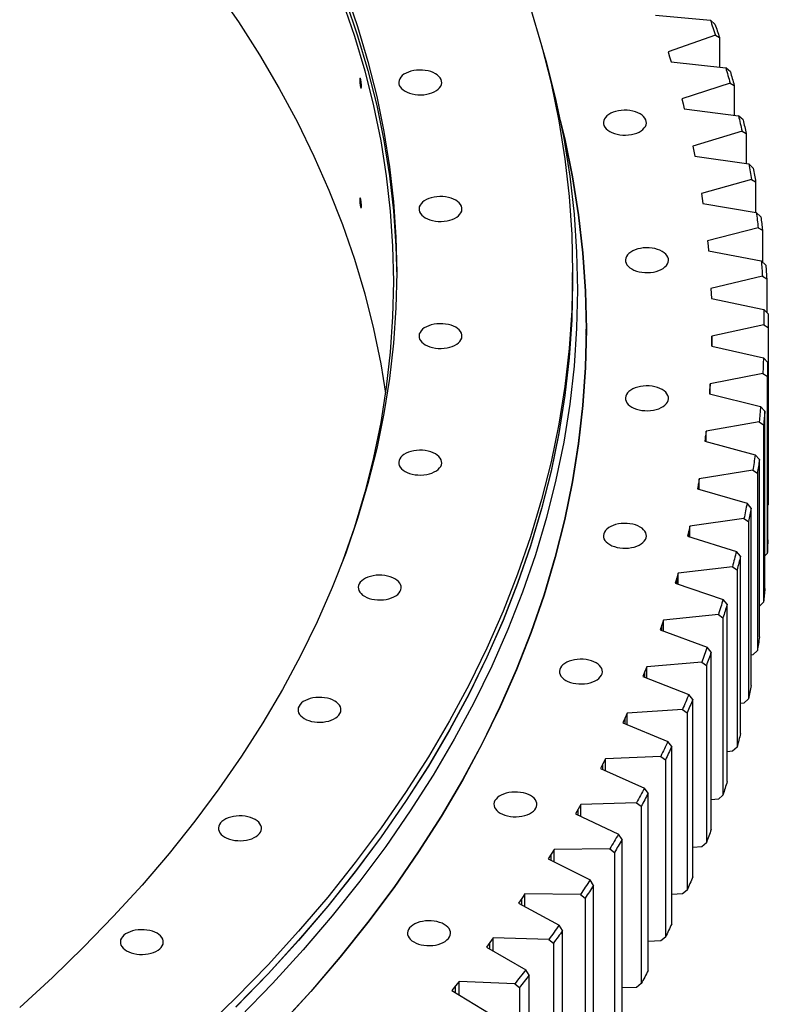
# Model space of a CAD drawing. Header units: millimetres. Extents: x -1195 to 24203, y 99347 to 119172.
# Tile 18 of 19: x 17004 to 17683, y 108629 to 109522. Entities that reach past the tile are written whole.
import ezdxf

# ---------------------------------------------------------------- set-up
doc = ezdxf.new("R2010")
doc.units = ezdxf.units.MM
doc.header["$LTSCALE"] = 100

msp = doc.modelspace()

# ---------------------------------------------------------------- linework, layer by layer
at = {"color": 7, "linetype": 'Continuous', "lineweight": 25}
for p, q in [((17580.48, 109526.71), (17630.27, 109522.14)), ((17634.48, 109518.49), (17630.27, 109522.14)), ((17634.97, 109508.36), (17591.9, 109493.24)), ((17634.97, 109508.36), (17638.61, 109506.37)), ((17638.61, 109506.37), (17638.61, 109479.44)), ((17591.9, 109493.24), (17593.33, 109488.76)), ((17593.33, 109488.76), (17594.7, 109484.29)), ((17594.7, 109484.29), (17644.21, 109478.83)), ((17648.41, 109475.1), (17644.21, 109478.83)), ((17648.17, 109464.97), (17604.31, 109450.62)), ((17648.17, 109464.97), (17651.89, 109462.91)), ((17651.89, 109462.91), (17651.89, 109435.79)), ((17604.31, 109450.62), (17605.5, 109446.13)), ((17605.5, 109446.13), (17606.63, 109441.63)), ((17606.63, 109441.63), (17655.82, 109435.28)), ((17659.99, 109431.48), (17655.82, 109435.28)), ((17659.03, 109421.36), (17614.42, 109407.81)), ((17659.03, 109421.36), (17662.81, 109419.24)), ((17662.81, 109419.24), (17662.81, 109391.89)), ((17614.42, 109407.81), (17615.37, 109403.3)), ((17615.37, 109403.3), (17616.25, 109398.78)), ((17616.25, 109398.78), (17665.08, 109391.55)), ((17669.22, 109387.67), (17665.08, 109391.55)), ((17667.54, 109377.58), (17622.22, 109364.84)), ((17667.54, 109377.58), (17671.37, 109375.39)), ((17671.37, 109375.39), (17671.37, 109347.78)), ((17622.22, 109364.84), (17622.92, 109360.31)), ((17622.92, 109360.31), (17623.56, 109355.78)), ((17623.56, 109355.78), (17671.98, 109347.68)), ((17676.08, 109343.72), (17671.98, 109347.68)), ((17673.68, 109333.66), (17627.69, 109321.74)), ((17673.68, 109333.66), (17677.57, 109331.41)), ((17677.57, 109331.41), (17677.57, 109302.64)), ((17627.69, 109321.74), (17628.16, 109317.2)), ((17628.16, 109317.2), (17628.55, 109312.66)), ((17628.55, 109312.66), (17676.51, 109303.7)), ((17680.57, 109299.67), (17676.51, 109303.7)), ((17505.26, 109284.9), (17505.26, 109293.06)), ((17677.45, 109289.66), (17630.85, 109278.57)), ((17677.45, 109289.66), (17681.4, 109287.33)), ((17681.4, 109287.33), (17681.4, 109256.87)), ((17630.85, 109278.57), (17631.07, 109274.03)), ((17631.07, 109274.03), (17631.22, 109269.48)), ((17631.22, 109269.48), (17678.67, 109259.66)), ((17682.68, 109255.56), (17678.67, 109259.66)), ((17517.51, 109236.31), (17517.51, 109241.62)), ((17678.86, 109245.61), (17631.68, 109235.37)), ((17678.86, 109245.61), (17682.85, 109243.21)), ((17682.85, 109243.21), (17682.85, 109082.35)), ((17517.51, 109236.31), (17516.79, 109202.98)), ((17631.65, 109230.82), (17631.55, 109226.27)), ((17631.68, 109235.37), (17631.65, 109230.82)), ((17631.68, 109226.24), (17631.68, 109235.37)), ((17631.55, 109226.27), (17678.45, 109215.6)), ((17682.42, 109211.43), (17678.45, 109215.6)), ((17682.42, 109050.58), (17682.42, 109211.43)), ((17677.88, 109201.56), (17630.17, 109192.17)), ((17677.88, 109201.56), (17681.92, 109199.09)), ((17681.92, 109199.09), (17681.92, 109038.23)), ((17629.9, 109187.62), (17629.56, 109183.08)), ((17630.17, 109192.17), (17629.9, 109187.62)), ((17630.17, 109182.93), (17630.17, 109192.17)), ((17629.56, 109183.08), (17675.86, 109171.57)), ((17679.78, 109167.33), (17675.86, 109171.57)), ((17679.78, 109006.47), (17679.78, 109167.33)), ((17674.54, 109157.55), (17626.35, 109149.01)), ((17674.54, 109157.55), (17678.62, 109155)), ((17678.62, 109155), (17678.62, 108994.14)), ((17625.83, 109144.48), (17625.25, 109139.94)), ((17626.35, 109149.01), (17625.83, 109144.48)), ((17626.35, 109139.64), (17626.35, 109149.01)), ((17625.25, 109139.94), (17670.9, 109127.61)), ((17674.77, 109123.3), (17670.9, 109127.61)), ((17674.77, 108962.44), (17674.77, 109123.3)), ((17668.82, 109113.61), (17620.2, 109105.95)), ((17668.82, 109113.61), (17672.94, 109111)), ((17620.2, 109105.95), (17619.44, 109101.42)), ((17620.2, 109096.44), (17620.2, 109105.95)), ((17672.94, 109111), (17672.94, 108950.14)), ((17619.44, 109101.42), (17618.61, 109096.9)), ((17618.61, 109096.9), (17663.58, 109083.76)), ((17667.39, 109079.38), (17663.58, 109083.76)), ((17667.39, 108918.52), (17667.39, 109079.38)), ((17682.85, 109082.35), (17682.42, 109081.91)), ((17660.75, 109069.8), (17611.73, 109063.02)), ((17660.75, 109069.8), (17664.9, 109067.11)), ((17611.73, 109063.02), (17610.72, 109058.51)), ((17611.73, 109053.35), (17611.73, 109063.02)), ((17664.9, 109067.11), (17664.9, 108906.25)), ((17610.72, 109058.51), (17609.65, 109054)), ((17609.65, 109054), (17653.89, 109040.06)), ((17657.64, 109035.61), (17653.89, 109040.06)), ((17657.64, 108874.75), (17657.64, 109035.61)), ((17681.92, 109038.23), (17679.78, 109036.08)), ((17650.31, 109026.16), (17600.95, 109020.26)), ((17650.31, 109026.16), (17654.49, 109023.4)), ((17599.71, 109015.77), (17598.39, 109011.28)), ((17600.95, 109020.26), (17599.71, 109015.77)), ((17600.95, 109010.42), (17600.95, 109020.26)), ((17654.49, 109023.4), (17654.49, 108862.54)), ((17598.39, 109011.28), (17641.86, 108996.55)), ((17645.54, 108992.04), (17641.86, 108996.55)), ((17645.54, 108831.18), (17645.54, 108992.04)), ((17678.62, 108994.14), (17674.77, 108990.38)), ((17637.53, 108982.73), (17587.88, 108977.71)), ((17637.53, 108982.73), (17641.74, 108979.89)), ((17641.74, 108979.89), (17641.74, 108819.03)), ((17586.39, 108973.25), (17584.84, 108968.79)), ((17587.88, 108977.71), (17586.39, 108973.25)), ((17587.88, 108967.68), (17587.88, 108977.71)), ((17584.84, 108968.79), (17627.49, 108953.28)), ((17631.1, 108948.7), (17627.49, 108953.28)), ((17631.1, 108787.85), (17631.1, 108948.7)), ((17668.82, 108946.22), (17667.39, 108946)), ((17672.94, 108950.14), (17668.82, 108946.22)), ((17572.52, 108935.42), (17570.79, 108930.99)), ((17622.42, 108939.54), (17572.52, 108935.42)), ((17572.52, 108925.19), (17572.52, 108935.42)), ((17622.42, 108939.54), (17626.64, 108936.63)), ((17626.64, 108936.63), (17626.64, 108775.77)), ((17570.79, 108930.99), (17569, 108926.56)), ((17569, 108926.56), (17610.79, 108910.29)), ((17614.33, 108905.65), (17610.79, 108910.29)), ((17614.33, 108744.79), (17614.33, 108905.65)), ((17660.75, 108902.41), (17657.64, 108901.98)), ((17664.9, 108906.25), (17660.75, 108902.41)), ((17554.89, 108893.43), (17552.92, 108889.03)), ((17604.98, 108896.65), (17554.89, 108893.43)), ((17554.89, 108882.97), (17554.89, 108893.43)), ((17604.98, 108896.65), (17609.23, 108893.66)), ((17609.23, 108893.66), (17609.23, 108732.8)), ((17552.92, 108889.03), (17550.89, 108884.63)), ((17550.89, 108884.63), (17591.79, 108867.63)), ((17595.25, 108862.92), (17591.79, 108867.63)), ((17595.25, 108702.06), (17595.25, 108862.92)), ((17650.31, 108858.77), (17645.54, 108858.2)), ((17654.49, 108862.54), (17650.31, 108858.77)), ((17532.8, 108847.41), (17530.53, 108843.05)), ((17535, 108851.77), (17532.8, 108847.41)), ((17585.25, 108854.1), (17535, 108851.77)), ((17535, 108841.07), (17535, 108851.77)), ((17585.25, 108854.1), (17589.5, 108851.03)), ((17589.5, 108851.03), (17589.5, 108690.17)), ((17530.53, 108843.05), (17570.5, 108825.32)), ((17573.88, 108820.55), (17570.5, 108825.32)), ((17573.88, 108659.69), (17573.88, 108820.55)), ((17641.74, 108819.03), (17637.53, 108815.34)), ((17512.88, 108810.49), (17510.45, 108806.17)), ((17563.23, 108811.91), (17512.88, 108810.49)), ((17512.88, 108799.52), (17512.88, 108810.49)), ((17563.23, 108811.91), (17567.49, 108808.77)), ((17637.53, 108815.34), (17631.1, 108814.69)), ((17510.45, 108806.17), (17507.95, 108801.86)), ((17507.95, 108801.86), (17546.94, 108783.42)), ((17567.49, 108808.77), (17567.49, 108647.91)), ((17550.24, 108778.59), (17546.94, 108783.42)), ((17550.24, 108617.73), (17550.24, 108778.59)), ((17626.64, 108775.77), (17622.42, 108772.15)), ((17485.88, 108765.35), (17483.15, 108761.09)), ((17488.55, 108769.63), (17485.88, 108765.35)), ((17538.95, 108770.15), (17488.55, 108769.63)), ((17488.55, 108758.37), (17488.55, 108769.63)), ((17538.95, 108770.15), (17543.22, 108766.92)), ((17543.22, 108766.92), (17543.22, 108606.06)), ((17622.42, 108772.15), (17614.33, 108771.49)), ((17483.15, 108761.09), (17521.13, 108741.95)), ((17524.34, 108737.07), (17521.13, 108741.95)), ((17524.34, 108576.21), (17524.34, 108737.07)), ((17609.23, 108732.8), (17604.98, 108729.26)), ((17459.13, 108725), (17456.17, 108720.78)), ((17456.17, 108720.78), (17493.1, 108700.98)), ((17462.03, 108729.23), (17459.13, 108725)), ((17512.43, 108728.83), (17462.03, 108729.23)), ((17462.03, 108717.64), (17462.03, 108729.23)), ((17512.43, 108728.83), (17516.7, 108725.54)), ((17516.7, 108725.54), (17516.7, 108564.68)), ((17604.98, 108729.26), (17595.25, 108728.64)), ((17496.23, 108696.03), (17493.1, 108700.98)), ((17496.23, 108535.18), (17496.23, 108696.03)), ((17430.22, 108685.14), (17427.03, 108680.98)), ((17433.34, 108689.32), (17430.22, 108685.14)), ((17483.7, 108688.02), (17433.34, 108689.32)), ((17433.34, 108677.38), (17433.34, 108689.32)), ((17483.7, 108688.02), (17487.96, 108684.64)), ((17585.25, 108686.7), (17573.88, 108686.18)), ((17589.5, 108690.17), (17585.25, 108686.7)), ((17427.03, 108680.98), (17462.88, 108660.52)), ((17487.96, 108684.64), (17487.96, 108523.79)), ((17465.91, 108655.52), (17462.88, 108660.52)), ((17402.52, 108649.94), (17399.17, 108645.82)), ((17452.78, 108647.74), (17402.52, 108649.94)), ((17402.52, 108637.62), (17402.52, 108649.94)), ((17465.91, 108494.67), (17465.91, 108655.52)), ((17399.17, 108645.82), (17395.76, 108641.72)), ((17395.76, 108641.72), (17430.49, 108620.63)), ((17452.78, 108647.74), (17457.04, 108644.29)), ((17457.04, 108644.29), (17457.04, 108483.43)), ((17563.23, 108644.52), (17550.24, 108644.16)), ((17567.49, 108647.91), (17563.23, 108644.52))]:
    msp.add_line(p, q, dxfattribs=at)
at = {"color": 82, "linetype": 'Continuous', "lineweight": 25}
for p, q in [((17631.65, 109226.25), (17631.65, 109230.82)), ((17629.9, 109182.99), (17629.9, 109187.62)), ((17625.83, 109139.78), (17625.83, 109144.48)), ((17619.44, 109096.66), (17619.44, 109101.42)), ((17610.72, 109053.66), (17610.72, 109058.51)), ((17599.71, 109010.84), (17599.71, 109015.77)), ((17586.39, 108968.22), (17586.39, 108973.25)), ((17570.79, 108925.86), (17570.79, 108930.99)), ((17552.92, 108883.79), (17552.92, 108889.03)), ((17532.8, 108842.05), (17532.8, 108847.41)), ((17510.45, 108800.68), (17510.45, 108806.17)), ((17485.88, 108759.71), (17485.88, 108765.35)), ((17459.13, 108719.2), (17459.13, 108725)), ((17430.22, 108679.16), (17430.22, 108685.14)), ((17399.17, 108639.65), (17399.17, 108645.82))]:
    msp.add_line(p, q, dxfattribs=at)
at = {"color": 7, "linetype": 'Continuous', "lineweight": 25, "flags": 128}
for points in [[(17299.43, 109547.58), (17310.26, 109516.15), (17319.66, 109484.56), (17327.62, 109452.85), (17334.15, 109421.02), (17339.23, 109389.11), (17342.86, 109357.13), (17345.04, 109325.11), (17345.76, 109293.06), (17345.04, 109261.02), (17342.86, 109229), (17339.23, 109197.02), (17334.15, 109165.11), (17327.62, 109133.28), (17319.66, 109101.57), (17310.26, 109069.98), (17299.43, 109038.55), (17287.18, 109007.29), (17273.51, 108976.23), (17258.44, 108945.39), (17241.98, 108914.78), (17224.14, 108884.44), (17204.92, 108854.37), (17184.35, 108824.61), (17162.44, 108795.16), (17139.2, 108766.06), (17114.64, 108737.32), (17088.8, 108708.96), (17061.67, 108680.99), (17033.29, 108653.45), (17003.67, 108626.35)], [(17181.58, 109550.19), (17202.12, 109520.47), (17221.31, 109490.44), (17239.13, 109460.14), (17255.57, 109429.58), (17270.61, 109398.78), (17284.26, 109367.76), (17296.49, 109336.55), (17307.31, 109305.16), (17316.7, 109273.62), (17324.65, 109241.95), (17331.17, 109210.17), (17335.49, 109183.65)], [(17296.49, 109539.05), (17307.31, 109507.66), (17316.7, 109476.12), (17324.65, 109444.45), (17331.17, 109412.67), (17336.24, 109380.81), (17339.86, 109348.87), (17342.04, 109316.9), (17342.76, 109284.9), (17342.04, 109252.9), (17339.86, 109220.92), (17336.24, 109188.99), (17331.17, 109157.12), (17324.65, 109125.34), (17316.7, 109093.67), (17307.31, 109062.13), (17296.49, 109030.75), (17295.76, 109028.76)], [(17299.43, 109539.41), (17310.26, 109507.98), (17319.66, 109476.4), (17327.62, 109444.68), (17334.15, 109412.86), (17339.23, 109380.94), (17342.86, 109348.96), (17345.04, 109316.94), (17345.75, 109288.98)], [(17467.09, 109532.92), (17477.19, 109498.97), (17485.76, 109464.86), (17492.77, 109430.65), (17498.24, 109396.33), (17502.14, 109361.95), (17504.48, 109327.52), (17505.26, 109293.06), (17504.48, 109258.61), (17502.14, 109224.18), (17498.24, 109189.79), (17492.77, 109155.48), (17485.76, 109121.26), (17477.19, 109087.16), (17467.09, 109053.2), (17455.44, 109019.41), (17442.27, 108985.8), (17427.58, 108952.4), (17411.37, 108919.24), (17393.67, 108886.33), (17374.49, 108853.7), (17353.83, 108821.37), (17331.71, 108789.37), (17308.15, 108757.71), (17283.16, 108726.42), (17256.76, 108695.51), (17228.97, 108665.02), (17199.8, 108634.96), (17169.28, 108605.34)], [(17630.27, 109522.14), (17630.87, 109520.42), (17631.46, 109518.7), (17632.06, 109516.98), (17632.65, 109515.25), (17633.23, 109513.53), (17633.81, 109511.81), (17634.39, 109510.08), (17634.97, 109508.36)], [(17634.48, 109518.49), (17635.01, 109516.97), (17635.53, 109515.46), (17636.05, 109513.95), (17636.57, 109512.43), (17637.09, 109510.92), (17637.6, 109509.4), (17638.11, 109507.89), (17638.61, 109506.37)], [(17476.89, 109500.06), (17481.64, 109483.45), (17490.22, 109449.28), (17497.25, 109414.99), (17502.72, 109380.61), (17506.63, 109346.16), (17508.98, 109311.66), (17509.76, 109277.14), (17508.98, 109242.62), (17506.63, 109208.12), (17502.72, 109173.67), (17497.25, 109139.29), (17490.22, 109105), (17481.64, 109070.83), (17471.51, 109036.81), (17459.84, 109002.94), (17446.64, 108969.27), (17431.92, 108935.81), (17415.69, 108902.58), (17397.95, 108869.61), (17378.73, 108836.91), (17358.03, 108804.52), (17335.87, 108772.45), (17312.26, 108740.73), (17287.22, 108709.38), (17260.77, 108678.41), (17232.92, 108647.86), (17203.7, 108617.73)], [(17353.24, 109457.58), (17355.24, 109456.57), (17357.47, 109455.72), (17359.87, 109455.06), (17362.41, 109454.6), (17365.03, 109454.34), (17367.69, 109454.29), (17370.34, 109454.44), (17372.93, 109454.81), (17375.4, 109455.37), (17377.72, 109456.12), (17379.84, 109457.05), (17381.72, 109458.14), (17383.33, 109459.36), (17384.64, 109460.7), (17385.61, 109462.13), (17386.24, 109463.62), (17386.52, 109465.15), (17386.43, 109466.69), (17385.97, 109468.2), (17385.17, 109469.67), (17384.02, 109471.05), (17382.57, 109472.34), (17380.82, 109473.5), (17378.81, 109474.51), (17376.58, 109475.35), (17374.18, 109476.01), (17371.64, 109476.47), (17369.02, 109476.73), (17366.36, 109476.79), (17363.71, 109476.63), (17361.13, 109476.27), (17358.65, 109475.7), (17356.33, 109474.95), (17354.21, 109474.02), (17352.33, 109472.93), (17350.72, 109471.71), (17349.42, 109470.37), (17348.44, 109468.94), (17347.81, 109467.45), (17347.54, 109465.92), (17347.63, 109464.38), (17348.08, 109462.87), (17348.89, 109461.41), (17350.03, 109460.02), (17351.49, 109458.73), (17353.24, 109457.58)], [(17644.21, 109478.83), (17644.72, 109477.1), (17645.23, 109475.36), (17645.73, 109473.63), (17646.22, 109471.9), (17646.72, 109470.17), (17647.2, 109468.43), (17647.69, 109466.7), (17648.17, 109464.97)], [(17648.41, 109475.1), (17648.85, 109473.58), (17649.29, 109472.05), (17649.73, 109470.53), (17650.17, 109469.01), (17650.6, 109467.49), (17651.03, 109465.96), (17651.46, 109464.44), (17651.89, 109462.91)], [(17538.94, 109421.09), (17540.95, 109420.08), (17543.17, 109419.24), (17545.58, 109418.58), (17548.11, 109418.11), (17550.74, 109417.85), (17553.4, 109417.8), (17556.04, 109417.95), (17558.63, 109418.32), (17561.1, 109418.88), (17563.42, 109419.63), (17565.54, 109420.56), (17567.43, 109421.65), (17569.04, 109422.87), (17570.34, 109424.21), (17571.32, 109425.64), (17571.95, 109427.14), (17572.22, 109428.66), (17572.13, 109430.2), (17571.68, 109431.71), (17570.87, 109433.18), (17569.73, 109434.57), (17568.27, 109435.85), (17566.52, 109437.01), (17564.51, 109438.02), (17562.29, 109438.86), (17559.88, 109439.52), (17557.35, 109439.98), (17554.72, 109440.25), (17552.06, 109440.3), (17549.42, 109440.14), (17546.83, 109439.78), (17544.35, 109439.21), (17542.03, 109438.46), (17539.91, 109437.53), (17538.03, 109436.45), (17536.42, 109435.22), (17535.12, 109433.88), (17534.14, 109432.45), (17533.51, 109430.96), (17533.24, 109429.43), (17533.33, 109427.9), (17533.78, 109426.38), (17534.59, 109424.92), (17535.73, 109423.53), (17537.19, 109422.25), (17538.94, 109421.09)], [(17655.82, 109435.28), (17656.24, 109433.54), (17656.65, 109431.8), (17657.05, 109430.06), (17657.46, 109428.32), (17657.86, 109426.58), (17658.25, 109424.84), (17658.64, 109423.1), (17659.03, 109421.36)], [(17494.13, 109431.16), (17498.15, 109414.36), (17505.21, 109379.96), (17510.7, 109345.46), (17514.62, 109310.88), (17516.98, 109276.26), (17517.76, 109241.62), (17516.98, 109206.98), (17514.62, 109172.36), (17510.7, 109137.79), (17505.21, 109103.29), (17498.15, 109068.88), (17489.54, 109034.59), (17479.38, 109000.45), (17467.67, 108966.46), (17454.42, 108932.67), (17439.65, 108899.09), (17423.36, 108865.75), (17405.56, 108832.66), (17386.27, 108799.85), (17365.5, 108767.35), (17343.26, 108735.17), (17319.57, 108703.33), (17294.44, 108671.87), (17267.9, 108640.8), (17239.95, 108610.13)], [(17659.99, 109431.48), (17660.35, 109429.95), (17660.71, 109428.42), (17661.07, 109426.89), (17661.42, 109425.36), (17661.77, 109423.83), (17662.12, 109422.3), (17662.47, 109420.77), (17662.81, 109419.24)], [(17495.21, 109425.78), (17497.9, 109414.35), (17504.96, 109379.94), (17510.45, 109345.45), (17514.37, 109310.88), (17516.73, 109276.26), (17517.51, 109241.62), (17516.73, 109206.98), (17514.37, 109172.37), (17510.45, 109137.8), (17504.96, 109103.3), (17497.9, 109068.9), (17489.29, 109034.61), (17479.13, 109000.47), (17467.42, 108966.49), (17454.18, 108932.71), (17439.41, 108899.13), (17423.12, 108865.79), (17405.32, 108832.7), (17386.03, 108799.9), (17365.26, 108767.4), (17343.03, 108735.22), (17319.34, 108703.39), (17294.22, 108671.93), (17267.67, 108640.86), (17239.73, 108610.2)], [(17665.08, 109391.55), (17665.4, 109389.81), (17665.72, 109388.06), (17666.03, 109386.31), (17666.34, 109384.57), (17666.64, 109382.82), (17666.94, 109381.07), (17667.24, 109379.32), (17667.54, 109377.58)], [(17669.22, 109387.67), (17669.5, 109386.14), (17669.77, 109384.6), (17670.05, 109383.07), (17670.32, 109381.53), (17670.59, 109380), (17670.85, 109378.46), (17671.11, 109376.93), (17671.37, 109375.39)], [(17371.67, 109342.76), (17373.67, 109341.75), (17375.9, 109340.91), (17378.3, 109340.25), (17380.84, 109339.78), (17383.46, 109339.52), (17386.12, 109339.47), (17388.77, 109339.62), (17391.36, 109339.99), (17393.83, 109340.55), (17396.15, 109341.31), (17398.27, 109342.23), (17400.15, 109343.32), (17401.76, 109344.54), (17403.07, 109345.88), (17404.04, 109347.31), (17404.67, 109348.81), (17404.95, 109350.33), (17404.86, 109351.87), (17404.4, 109353.38), (17403.6, 109354.85), (17402.45, 109356.24), (17401, 109357.52), (17399.25, 109358.68), (17397.24, 109359.69), (17395.01, 109360.53), (17392.61, 109361.19), (17390.07, 109361.66), (17387.45, 109361.92), (17384.79, 109361.97), (17382.14, 109361.81), (17379.56, 109361.45), (17377.08, 109360.88), (17374.76, 109360.13), (17372.64, 109359.2), (17370.76, 109358.12), (17369.15, 109356.89), (17367.85, 109355.55), (17366.87, 109354.12), (17366.24, 109352.63), (17365.97, 109351.1), (17366.06, 109349.57), (17366.51, 109348.05), (17367.32, 109346.59), (17368.46, 109345.2), (17369.92, 109343.92), (17371.67, 109342.76)], [(17671.98, 109347.68), (17672.2, 109345.93), (17672.43, 109344.17), (17672.64, 109342.42), (17672.86, 109340.67), (17673.07, 109338.92), (17673.28, 109337.17), (17673.48, 109335.42), (17673.68, 109333.66)], [(17676.08, 109343.72), (17676.27, 109342.19), (17676.47, 109340.65), (17676.66, 109339.11), (17676.85, 109337.57), (17677.03, 109336.03), (17677.22, 109334.49), (17677.4, 109332.95), (17677.57, 109331.41)], [(17558.97, 109296.32), (17560.97, 109295.31), (17563.2, 109294.46), (17565.6, 109293.8), (17568.14, 109293.34), (17570.76, 109293.08), (17573.42, 109293.02), (17576.07, 109293.18), (17578.66, 109293.55), (17581.13, 109294.11), (17583.45, 109294.86), (17585.57, 109295.79), (17587.45, 109296.88), (17589.06, 109298.1), (17590.37, 109299.44), (17591.34, 109300.87), (17591.97, 109302.36), (17592.25, 109303.89), (17592.16, 109305.43), (17591.7, 109306.94), (17590.9, 109308.4), (17589.75, 109309.79), (17588.3, 109311.08), (17586.55, 109312.24), (17584.54, 109313.24), (17582.31, 109314.09), (17579.91, 109314.75), (17577.37, 109315.21), (17574.75, 109315.47), (17572.09, 109315.53), (17569.44, 109315.37), (17566.86, 109315), (17564.38, 109314.44), (17562.06, 109313.69), (17559.94, 109312.76), (17558.06, 109311.67), (17556.45, 109310.45), (17555.15, 109309.11), (17554.17, 109307.68), (17553.54, 109306.19), (17553.27, 109304.66), (17553.36, 109303.12), (17553.81, 109301.61), (17554.62, 109300.15), (17555.76, 109298.76), (17557.22, 109297.47), (17558.97, 109296.32)], [(17676.51, 109303.7), (17676.64, 109301.94), (17676.77, 109300.19), (17676.89, 109298.43), (17677.01, 109296.68), (17677.13, 109294.93), (17677.24, 109293.17), (17677.35, 109291.42), (17677.45, 109289.66)], [(17680.57, 109299.67), (17680.68, 109298.13), (17680.79, 109296.59), (17680.9, 109295.05), (17681.01, 109293.5), (17681.11, 109291.96), (17681.21, 109290.42), (17681.31, 109288.88), (17681.4, 109287.33)], [(17505.26, 109284.9), (17504.48, 109250.44), (17502.14, 109216.01), (17498.24, 109181.63), (17492.77, 109147.32), (17485.76, 109113.1), (17477.19, 109079), (17467.09, 109045.04), (17455.44, 109011.24), (17442.27, 108977.63), (17427.58, 108944.24), (17411.37, 108911.07), (17393.67, 108878.16), (17374.49, 108845.54), (17353.83, 108813.21), (17331.71, 108781.2), (17308.15, 108749.54), (17283.16, 108718.25), (17256.76, 108687.35), (17228.97, 108656.85), (17199.8, 108626.79)], [(17505.26, 109284.74), (17505.26, 109284.69), (17504.48, 109250.24), (17502.14, 109215.81), (17498.24, 109181.42), (17492.77, 109147.11), (17485.76, 109112.89), (17477.19, 109078.79), (17467.09, 109044.83), (17455.44, 109011.04), (17442.27, 108977.43), (17427.58, 108944.03), (17411.37, 108910.87), (17393.67, 108877.96), (17374.49, 108845.33), (17353.83, 108813), (17331.71, 108781), (17308.15, 108749.34), (17283.16, 108718.05), (17256.76, 108687.14), (17228.97, 108656.65), (17199.8, 108626.59)], [(17516.9, 109272.18), (17516.98, 109270.55), (17517.76, 109238.76)], [(17678.67, 109259.66), (17678.7, 109257.9), (17678.74, 109256.15), (17678.77, 109254.39), (17678.79, 109252.64), (17678.81, 109250.88), (17678.83, 109249.12), (17678.84, 109247.37), (17678.86, 109245.61)], [(17682.68, 109255.56), (17682.72, 109254.02), (17682.74, 109252.47), (17682.77, 109250.93), (17682.79, 109249.39), (17682.81, 109247.84), (17682.83, 109246.3), (17682.84, 109244.76), (17682.85, 109243.21)], [(17371.67, 109227.45), (17373.67, 109226.44), (17375.9, 109225.6), (17378.3, 109224.94), (17380.84, 109224.47), (17383.46, 109224.21), (17386.12, 109224.16), (17388.77, 109224.32), (17391.36, 109224.68), (17393.83, 109225.24), (17396.15, 109226), (17398.27, 109226.92), (17400.15, 109228.01), (17401.76, 109229.23), (17403.07, 109230.57), (17404.04, 109232), (17404.67, 109233.5), (17404.95, 109235.02), (17404.86, 109236.56), (17404.4, 109238.07), (17403.6, 109239.54), (17402.45, 109240.93), (17401, 109242.21), (17399.25, 109243.37), (17397.24, 109244.38), (17395.01, 109245.22), (17392.61, 109245.88), (17390.07, 109246.35), (17387.45, 109246.61), (17384.79, 109246.66), (17382.14, 109246.5), (17379.56, 109246.14), (17377.08, 109245.57), (17374.76, 109244.82), (17372.64, 109243.89), (17370.76, 109242.81), (17369.15, 109241.58), (17367.85, 109240.24), (17366.87, 109238.81), (17366.24, 109237.32), (17365.97, 109235.79), (17366.06, 109234.26), (17366.51, 109232.74), (17367.32, 109231.28), (17368.46, 109229.89), (17369.92, 109228.61), (17371.67, 109227.45)], [(17678.45, 109215.6), (17678.39, 109213.85), (17678.33, 109212.09), (17678.27, 109210.34), (17678.2, 109208.58), (17678.12, 109206.83), (17678.05, 109205.07), (17677.97, 109203.31), (17677.88, 109201.56)], [(17682.42, 109211.43), (17682.37, 109209.89), (17682.32, 109208.35), (17682.26, 109206.8), (17682.2, 109205.26), (17682.13, 109203.72), (17682.07, 109202.17), (17682, 109200.63), (17681.92, 109199.09)], [(17558.97, 109171.01), (17560.97, 109170), (17563.2, 109169.16), (17565.6, 109168.5), (17568.14, 109168.03), (17570.76, 109167.77), (17573.42, 109167.72), (17576.07, 109167.87), (17578.66, 109168.24), (17581.13, 109168.8), (17583.45, 109169.55), (17585.57, 109170.48), (17587.45, 109171.57), (17589.06, 109172.79), (17590.37, 109174.13), (17591.34, 109175.56), (17591.97, 109177.06), (17592.25, 109178.58), (17592.16, 109180.12), (17591.7, 109181.63), (17590.9, 109183.1), (17589.75, 109184.48), (17588.3, 109185.77), (17586.55, 109186.93), (17584.54, 109187.94), (17582.31, 109188.78), (17579.91, 109189.44), (17577.37, 109189.9), (17574.75, 109190.17), (17572.09, 109190.22), (17569.44, 109190.06), (17566.86, 109189.7), (17564.38, 109189.13), (17562.06, 109188.38), (17559.94, 109187.45), (17558.06, 109186.37), (17556.45, 109185.14), (17555.15, 109183.8), (17554.17, 109182.37), (17553.54, 109180.88), (17553.27, 109179.35), (17553.36, 109177.82), (17553.81, 109176.3), (17554.62, 109174.84), (17555.76, 109173.45), (17557.22, 109172.17), (17558.97, 109171.01)], [(17675.86, 109171.57), (17675.71, 109169.82), (17675.55, 109168.07), (17675.39, 109166.31), (17675.23, 109164.56), (17675.06, 109162.8), (17674.89, 109161.05), (17674.72, 109159.3), (17674.54, 109157.55)], [(17679.78, 109167.33), (17679.65, 109165.79), (17679.51, 109164.25), (17679.37, 109162.71), (17679.22, 109161.17), (17679.08, 109159.62), (17678.93, 109158.08), (17678.78, 109156.54), (17678.62, 109155)], [(17353.24, 109112.63), (17355.24, 109111.62), (17357.47, 109110.78), (17359.87, 109110.12), (17362.41, 109109.65), (17365.03, 109109.39), (17367.69, 109109.34), (17370.34, 109109.5), (17372.93, 109109.86), (17375.4, 109110.43), (17377.72, 109111.18), (17379.84, 109112.11), (17381.72, 109113.19), (17383.33, 109114.42), (17384.64, 109115.76), (17385.61, 109117.19), (17386.24, 109118.68), (17386.52, 109120.21), (17386.43, 109121.74), (17385.97, 109123.26), (17385.17, 109124.72), (17384.02, 109126.11), (17382.57, 109127.39), (17380.82, 109128.55), (17378.81, 109129.56), (17376.58, 109130.4), (17374.18, 109131.06), (17371.64, 109131.53), (17369.02, 109131.79), (17366.36, 109131.84), (17363.71, 109131.68), (17361.13, 109131.32), (17358.65, 109130.76), (17356.33, 109130), (17354.21, 109129.08), (17352.33, 109127.99), (17350.72, 109126.77), (17349.42, 109125.43), (17348.44, 109124), (17347.81, 109122.5), (17347.54, 109120.98), (17347.63, 109119.44), (17348.08, 109117.93), (17348.89, 109116.46), (17350.03, 109115.07), (17351.49, 109113.79), (17353.24, 109112.63)], [(17670.9, 109127.61), (17670.66, 109125.86), (17670.41, 109124.11), (17670.15, 109122.36), (17669.89, 109120.61), (17669.63, 109118.86), (17669.37, 109117.11), (17669.1, 109115.36), (17668.82, 109113.61)], [(17674.77, 109123.3), (17674.55, 109121.76), (17674.33, 109120.22), (17674.11, 109118.68), (17673.88, 109117.15), (17673.65, 109115.61), (17673.42, 109114.07), (17673.18, 109112.53), (17672.94, 109111)], [(17663.58, 109083.76), (17663.24, 109082.01), (17662.89, 109080.27), (17662.54, 109078.52), (17662.19, 109076.78), (17661.84, 109075.03), (17661.48, 109073.29), (17661.11, 109071.55), (17660.75, 109069.8)], [(17667.39, 109079.38), (17667.09, 109077.84), (17666.78, 109076.31), (17666.48, 109074.78), (17666.17, 109073.24), (17665.85, 109071.71), (17665.54, 109070.18), (17665.22, 109068.65), (17664.9, 109067.11)], [(17538.94, 109046.23), (17540.95, 109045.23), (17543.17, 109044.38), (17545.58, 109043.72), (17548.11, 109043.26), (17550.74, 109043), (17553.4, 109042.94), (17556.04, 109043.1), (17558.63, 109043.47), (17561.1, 109044.03), (17563.42, 109044.78), (17565.54, 109045.71), (17567.43, 109046.8), (17569.04, 109048.02), (17570.34, 109049.36), (17571.32, 109050.79), (17571.95, 109052.28), (17572.22, 109053.81), (17572.13, 109055.35), (17571.68, 109056.86), (17570.87, 109058.32), (17569.73, 109059.71), (17568.27, 109061), (17566.52, 109062.15), (17564.51, 109063.16), (17562.29, 109064.01), (17559.88, 109064.67), (17557.35, 109065.13), (17554.72, 109065.39), (17552.06, 109065.45), (17549.42, 109065.29), (17546.83, 109064.92), (17544.35, 109064.36), (17542.03, 109063.61), (17539.91, 109062.68), (17538.03, 109061.59), (17536.42, 109060.37), (17535.12, 109059.03), (17534.14, 109057.6), (17533.51, 109056.11), (17533.24, 109054.58), (17533.33, 109053.04), (17533.78, 109051.53), (17534.59, 109050.07), (17535.73, 109048.68), (17537.19, 109047.39), (17538.94, 109046.23)], [(17682.42, 109050.58), (17682.37, 109049.03), (17682.32, 109047.49), (17682.26, 109045.95), (17682.2, 109044.4), (17682.13, 109042.86), (17682.07, 109041.32), (17682, 109039.77), (17681.92, 109038.23)], [(17653.89, 109040.06), (17653.46, 109038.32), (17653.02, 109036.58), (17652.58, 109034.84), (17652.13, 109033.11), (17651.68, 109031.37), (17651.23, 109029.63), (17650.77, 109027.9), (17650.31, 109026.16)], [(17657.64, 109035.61), (17657.26, 109034.08), (17656.87, 109032.55), (17656.48, 109031.03), (17656.09, 109029.5), (17655.69, 109027.97), (17655.3, 109026.45), (17654.9, 109024.92), (17654.49, 109023.4)], [(17316.54, 108999.29), (17318.54, 108998.28), (17320.77, 108997.43), (17323.17, 108996.77), (17325.71, 108996.31), (17328.33, 108996.05), (17330.99, 108995.99), (17333.64, 108996.15), (17336.22, 108996.52), (17338.7, 108997.08), (17341.02, 108997.83), (17343.14, 108998.76), (17345.02, 108999.85), (17346.63, 109001.07), (17347.93, 109002.41), (17348.91, 109003.84), (17349.54, 109005.33), (17349.81, 109006.86), (17349.72, 109008.4), (17349.27, 109009.91), (17348.47, 109011.37), (17347.32, 109012.76), (17345.86, 109014.05), (17344.11, 109015.21), (17342.11, 109016.21), (17339.88, 109017.06), (17337.48, 109017.72), (17334.94, 109018.18), (17332.32, 109018.44), (17329.66, 109018.5), (17327.01, 109018.34), (17324.43, 109017.97), (17321.95, 109017.41), (17319.63, 109016.66), (17317.51, 109015.73), (17315.63, 109014.64), (17314.02, 109013.42), (17312.71, 109012.08), (17311.74, 109010.65), (17311.11, 109009.16), (17310.84, 109007.63), (17310.93, 109006.09), (17311.38, 109004.58), (17312.18, 109003.12), (17313.33, 109001.73), (17314.79, 109000.44), (17316.54, 108999.29)], [(17679.78, 109006.47), (17679.65, 109004.93), (17679.51, 109003.39), (17679.37, 109001.85), (17679.22, 109000.31), (17679.08, 108998.77), (17678.93, 108997.23), (17678.78, 108995.68), (17678.62, 108994.14)], [(17641.86, 108996.55), (17641.33, 108994.82), (17640.8, 108993.09), (17640.27, 108991.36), (17639.73, 108989.64), (17639.18, 108987.91), (17638.64, 108986.18), (17638.09, 108984.45), (17637.53, 108982.73)], [(17645.54, 108992.04), (17645.08, 108990.52), (17644.61, 108989), (17644.14, 108987.48), (17643.66, 108985.96), (17643.19, 108984.44), (17642.71, 108982.92), (17642.22, 108981.4), (17641.74, 108979.89)], [(17674.77, 108962.44), (17674.55, 108960.9), (17674.33, 108959.36), (17674.11, 108957.83), (17673.88, 108956.29), (17673.65, 108954.75), (17673.42, 108953.21), (17673.18, 108951.67), (17672.94, 108950.14)], [(17627.49, 108953.28), (17626.87, 108951.56), (17626.24, 108949.85), (17625.62, 108948.13), (17624.98, 108946.41), (17624.35, 108944.69), (17623.71, 108942.98), (17623.06, 108941.26), (17622.42, 108939.54)], [(17631.1, 108948.7), (17630.55, 108947.19), (17630, 108945.68), (17629.45, 108944.17), (17628.9, 108942.66), (17628.34, 108941.15), (17627.78, 108939.64), (17627.21, 108938.14), (17626.64, 108936.63)], [(17499.06, 108923.06), (17501.06, 108922.05), (17503.29, 108921.21), (17505.69, 108920.55), (17508.23, 108920.08), (17510.85, 108919.82), (17513.51, 108919.77), (17516.16, 108919.93), (17518.74, 108920.29), (17521.22, 108920.86), (17523.54, 108921.61), (17525.66, 108922.54), (17527.54, 108923.62), (17529.15, 108924.85), (17530.45, 108926.19), (17531.43, 108927.62), (17532.06, 108929.11), (17532.33, 108930.64), (17532.24, 108932.17), (17531.79, 108933.69), (17530.98, 108935.15), (17529.84, 108936.54), (17528.38, 108937.82), (17526.63, 108938.98), (17524.63, 108939.99), (17522.4, 108940.83), (17520, 108941.49), (17517.46, 108941.96), (17514.84, 108942.22), (17512.18, 108942.27), (17509.53, 108942.11), (17506.95, 108941.75), (17504.47, 108941.19), (17502.15, 108940.43), (17500.03, 108939.51), (17498.15, 108938.42), (17496.54, 108937.2), (17495.23, 108935.86), (17494.26, 108934.43), (17493.63, 108932.93), (17493.36, 108931.41), (17493.45, 108929.87), (17493.9, 108928.36), (17494.7, 108926.89), (17495.85, 108925.5), (17497.31, 108924.22), (17499.06, 108923.06)], [(17667.39, 108918.52), (17667.09, 108916.99), (17666.78, 108915.45), (17666.48, 108913.92), (17666.17, 108912.38), (17665.85, 108910.85), (17665.54, 108909.32), (17665.22, 108907.79), (17664.9, 108906.25)], [(17610.79, 108910.29), (17610.08, 108908.59), (17609.36, 108906.88), (17608.64, 108905.18), (17607.92, 108903.47), (17607.19, 108901.76), (17606.46, 108900.06), (17605.72, 108898.36), (17604.98, 108896.65)], [(17261.87, 108888.38), (17263.88, 108887.37), (17266.11, 108886.53), (17268.51, 108885.87), (17271.05, 108885.4), (17273.67, 108885.14), (17276.33, 108885.09), (17278.98, 108885.24), (17281.56, 108885.61), (17284.04, 108886.17), (17286.36, 108886.92), (17288.48, 108887.85), (17290.36, 108888.94), (17291.97, 108890.16), (17293.27, 108891.5), (17294.25, 108892.93), (17294.88, 108894.42), (17295.15, 108895.95), (17295.06, 108897.49), (17294.61, 108899), (17293.8, 108900.47), (17292.66, 108901.85), (17291.2, 108903.14), (17289.45, 108904.3), (17287.44, 108905.31), (17285.22, 108906.15), (17282.82, 108906.81), (17280.28, 108907.27), (17277.66, 108907.54), (17275, 108907.59), (17272.35, 108907.43), (17269.76, 108907.07), (17267.29, 108906.5), (17264.97, 108905.75), (17262.85, 108904.82), (17260.96, 108903.74), (17259.36, 108902.51), (17258.05, 108901.17), (17257.08, 108899.74), (17256.45, 108898.25), (17256.17, 108896.72), (17256.26, 108895.19), (17256.72, 108893.67), (17257.52, 108892.21), (17258.66, 108890.82), (17260.12, 108889.54), (17261.87, 108888.38)], [(17614.33, 108905.65), (17613.71, 108904.15), (17613.07, 108902.65), (17612.44, 108901.15), (17611.8, 108899.65), (17611.16, 108898.15), (17610.52, 108896.65), (17609.88, 108895.16), (17609.23, 108893.66)], [(17657.64, 108874.75), (17657.26, 108873.22), (17656.87, 108871.7), (17656.48, 108870.17), (17656.09, 108868.64), (17655.69, 108867.12), (17655.3, 108865.59), (17654.9, 108864.06), (17654.49, 108862.54)], [(17591.79, 108867.63), (17590.99, 108865.93), (17590.18, 108864.24), (17589.36, 108862.55), (17588.55, 108860.86), (17587.73, 108859.16), (17586.91, 108857.47), (17586.08, 108855.78), (17585.25, 108854.1)], [(17595.25, 108862.92), (17594.55, 108861.43), (17593.83, 108859.94), (17593.12, 108858.46), (17592.4, 108856.97), (17591.68, 108855.48), (17590.96, 108854), (17590.23, 108852.51), (17589.5, 108851.03)], [(17645.54, 108831.18), (17645.08, 108829.66), (17644.61, 108828.14), (17644.14, 108826.62), (17643.66, 108825.1), (17643.19, 108823.58), (17642.71, 108822.06), (17642.22, 108820.55), (17641.74, 108819.03)], [(17439.65, 108802.54), (17441.66, 108801.53), (17443.89, 108800.68), (17446.29, 108800.03), (17448.83, 108799.56), (17451.45, 108799.3), (17454.11, 108799.25), (17456.76, 108799.4), (17459.34, 108799.77), (17461.82, 108800.33), (17464.14, 108801.08), (17466.26, 108802.01), (17468.14, 108803.1), (17469.75, 108804.32), (17471.05, 108805.66), (17472.03, 108807.09), (17472.66, 108808.58), (17472.93, 108810.11), (17472.84, 108811.65), (17472.39, 108813.16), (17471.58, 108814.63), (17470.44, 108816.01), (17468.98, 108817.3), (17467.23, 108818.46), (17465.23, 108819.47), (17463, 108820.31), (17460.6, 108820.97), (17458.06, 108821.43), (17455.44, 108821.7), (17452.78, 108821.75), (17450.13, 108821.59), (17447.54, 108821.23), (17445.07, 108820.66), (17442.75, 108819.91), (17440.63, 108818.98), (17438.75, 108817.9), (17437.14, 108816.67), (17435.83, 108815.33), (17434.86, 108813.9), (17434.23, 108812.41), (17433.95, 108810.88), (17434.04, 108809.35), (17434.5, 108807.83), (17435.3, 108806.37), (17436.45, 108804.98), (17437.9, 108803.7), (17439.65, 108802.54)], [(17570.5, 108825.32), (17569.6, 108823.64), (17568.7, 108821.96), (17567.8, 108820.29), (17566.89, 108818.61), (17565.98, 108816.94), (17565.07, 108815.26), (17564.15, 108813.59), (17563.23, 108811.91)], [(17573.88, 108820.55), (17573.09, 108819.08), (17572.3, 108817.6), (17571.51, 108816.13), (17570.71, 108814.65), (17569.91, 108813.18), (17569.11, 108811.71), (17568.3, 108810.24), (17567.49, 108808.77)], [(17189.72, 108780.85), (17191.72, 108779.84), (17193.95, 108779), (17196.35, 108778.34), (17198.89, 108777.88), (17201.51, 108777.62), (17204.17, 108777.56), (17206.82, 108777.72), (17209.41, 108778.09), (17211.88, 108778.65), (17214.2, 108779.4), (17216.32, 108780.33), (17218.2, 108781.42), (17219.81, 108782.64), (17221.12, 108783.98), (17222.09, 108785.41), (17222.72, 108786.9), (17223, 108788.43), (17222.9, 108789.97), (17222.45, 108791.48), (17221.65, 108792.94), (17220.5, 108794.33), (17219.04, 108795.62), (17217.3, 108796.77), (17215.29, 108797.78), (17213.06, 108798.63), (17210.66, 108799.29), (17208.12, 108799.75), (17205.5, 108800.01), (17202.84, 108800.07), (17200.19, 108799.91), (17197.61, 108799.54), (17195.13, 108798.98), (17192.81, 108798.23), (17190.69, 108797.3), (17188.81, 108796.21), (17187.2, 108794.99), (17185.9, 108793.65), (17184.92, 108792.22), (17184.29, 108790.73), (17184.02, 108789.2), (17184.11, 108787.66), (17184.56, 108786.15), (17185.37, 108784.68), (17186.51, 108783.3), (17187.97, 108782.01), (17189.72, 108780.85)], [(17546.94, 108783.42), (17545.95, 108781.75), (17544.96, 108780.09), (17543.97, 108778.43), (17542.97, 108776.77), (17541.97, 108775.12), (17540.97, 108773.46), (17539.96, 108771.8), (17538.95, 108770.15)], [(17631.1, 108787.85), (17630.55, 108786.33), (17630, 108784.82), (17629.45, 108783.31), (17628.9, 108781.8), (17628.34, 108780.29), (17627.78, 108778.79), (17627.21, 108777.28), (17626.64, 108775.77)], [(17550.24, 108778.59), (17549.37, 108777.13), (17548.5, 108775.67), (17547.63, 108774.21), (17546.75, 108772.75), (17545.87, 108771.29), (17544.99, 108769.84), (17544.11, 108768.38), (17543.22, 108766.92)], [(17521.13, 108741.95), (17520.05, 108740.31), (17518.98, 108738.67), (17517.89, 108737.03), (17516.81, 108735.39), (17515.72, 108733.75), (17514.63, 108732.11), (17513.53, 108730.47), (17512.43, 108728.83)], [(17614.33, 108744.79), (17613.71, 108743.29), (17613.07, 108741.79), (17612.44, 108740.29), (17611.8, 108738.79), (17611.16, 108737.29), (17610.52, 108735.8), (17609.88, 108734.3), (17609.23, 108732.8)], [(17524.34, 108737.07), (17523.4, 108735.62), (17522.45, 108734.18), (17521.5, 108732.74), (17520.54, 108731.3), (17519.59, 108729.86), (17518.63, 108728.41), (17517.67, 108726.97), (17516.7, 108725.54)], [(17361.24, 108685.69), (17363.25, 108684.68), (17365.47, 108683.84), (17367.88, 108683.18), (17370.41, 108682.71), (17373.04, 108682.45), (17375.7, 108682.4), (17378.34, 108682.56), (17380.93, 108682.92), (17383.41, 108683.49), (17385.73, 108684.24), (17387.85, 108685.17), (17389.73, 108686.25), (17391.34, 108687.48), (17392.64, 108688.82), (17393.62, 108690.25), (17394.25, 108691.74), (17394.52, 108693.27), (17394.43, 108694.8), (17393.98, 108696.32), (17393.17, 108697.78), (17392.03, 108699.17), (17390.57, 108700.45), (17388.82, 108701.61), (17386.81, 108702.62), (17384.59, 108703.46), (17382.18, 108704.12), (17379.65, 108704.59), (17377.02, 108704.85), (17374.36, 108704.9), (17371.72, 108704.75), (17369.13, 108704.38), (17366.66, 108703.82), (17364.34, 108703.06), (17362.22, 108702.14), (17360.33, 108701.05), (17358.73, 108699.83), (17357.42, 108698.49), (17356.44, 108697.06), (17355.81, 108695.56), (17355.54, 108694.04), (17355.63, 108692.5), (17356.09, 108690.99), (17356.89, 108689.52), (17358.03, 108688.13), (17359.49, 108686.85), (17361.24, 108685.69)], [(17100.68, 108677.63), (17102.69, 108676.62), (17104.92, 108675.78), (17107.32, 108675.12), (17109.86, 108674.66), (17112.48, 108674.4), (17115.14, 108674.34), (17117.79, 108674.5), (17120.37, 108674.86), (17122.85, 108675.43), (17125.17, 108676.18), (17127.29, 108677.11), (17129.17, 108678.2), (17130.78, 108679.42), (17132.08, 108680.76), (17133.06, 108682.19), (17133.69, 108683.68), (17133.96, 108685.21), (17133.87, 108686.75), (17133.42, 108688.26), (17132.61, 108689.72), (17131.47, 108691.11), (17130.01, 108692.4), (17128.26, 108693.55), (17126.26, 108694.56), (17124.03, 108695.41), (17121.63, 108696.07), (17119.09, 108696.53), (17116.47, 108696.79), (17113.81, 108696.84), (17111.16, 108696.69), (17108.57, 108696.32), (17106.1, 108695.76), (17103.78, 108695.01), (17101.66, 108694.08), (17099.78, 108692.99), (17098.17, 108691.77), (17096.86, 108690.43), (17095.89, 108689), (17095.26, 108687.51), (17094.98, 108685.98), (17095.08, 108684.44), (17095.53, 108682.93), (17096.33, 108681.46), (17097.48, 108680.08), (17098.94, 108678.79), (17100.68, 108677.63)], [(17493.1, 108700.98), (17491.94, 108699.35), (17490.77, 108697.73), (17489.6, 108696.11), (17488.43, 108694.49), (17487.25, 108692.87), (17486.07, 108691.25), (17484.89, 108689.64), (17483.7, 108688.02)], [(17496.23, 108696.03), (17495.2, 108694.61), (17494.18, 108693.18), (17493.15, 108691.76), (17492.12, 108690.33), (17491.08, 108688.91), (17490.05, 108687.49), (17489.01, 108686.07), (17487.96, 108684.64)], [(17595.25, 108702.06), (17594.55, 108700.57), (17593.83, 108699.08), (17593.12, 108697.6), (17592.4, 108696.11), (17591.68, 108694.62), (17590.96, 108693.14), (17590.23, 108691.65), (17589.5, 108690.17)], [(17462.88, 108660.52), (17461.63, 108658.92), (17460.37, 108657.32), (17459.12, 108655.72), (17457.86, 108654.12), (17456.59, 108652.53), (17455.33, 108650.93), (17454.06, 108649.34), (17452.78, 108647.74)], [(17573.88, 108659.69), (17573.09, 108658.22), (17572.3, 108656.74), (17571.51, 108655.27), (17570.71, 108653.8), (17569.91, 108652.32), (17569.11, 108650.85), (17568.3, 108649.38), (17567.49, 108647.91)], [(17465.91, 108655.52), (17464.81, 108654.12), (17463.71, 108652.71), (17462.61, 108651.31), (17461.5, 108649.9), (17460.39, 108648.5), (17459.27, 108647.09), (17458.16, 108645.69), (17457.04, 108644.29)]]:
    msp.add_lwpolyline(points, dxfattribs=at)
at = {"color": 7, "linetype": 'Continuous', "lineweight": 25}
for points in [[(17313.7, 109462.24), (17313.7, 109462), (17313.7, 109461.77), (17313.68, 109461.37), (17313.66, 109461.19), (17313.63, 109460.87), (17313.6, 109460.74), (17313.55, 109460.52), (17313.52, 109460.44), (17313.45, 109460.34), (17313.41, 109460.32), (17313.33, 109460.33), (17313.29, 109460.36), (17313.2, 109460.49), (17313.15, 109460.58), (17313.05, 109460.82), (17313, 109460.96), (17312.9, 109461.29), (17312.85, 109461.49), (17312.76, 109461.91), (17312.71, 109462.14), (17312.62, 109462.63), (17312.57, 109462.9), (17312.49, 109463.44), (17312.45, 109463.72), (17312.38, 109464.3), (17312.35, 109464.59), (17312.3, 109465.18), (17312.27, 109465.47), (17312.23, 109466.05), (17312.22, 109466.32), (17312.2, 109466.86), (17312.2, 109467.12), (17312.2, 109467.6), (17312.2, 109467.82), (17312.22, 109468.23), (17312.23, 109468.41), (17312.27, 109468.73), (17312.3, 109468.86), (17312.35, 109469.08), (17312.38, 109469.16), (17312.45, 109469.26), (17312.49, 109469.28), (17312.57, 109469.27), (17312.62, 109469.24), (17312.71, 109469.11), (17312.76, 109469.02), (17312.85, 109468.79), (17312.9, 109468.65), (17313, 109468.31), (17313.05, 109468.12), (17313.15, 109467.7), (17313.19, 109467.47), (17313.29, 109466.97), (17313.33, 109466.71), (17313.41, 109466.17), (17313.45, 109465.88), (17313.52, 109465.3), (17313.55, 109465.01), (17313.6, 109464.42), (17313.63, 109464.13), (17313.66, 109463.56), (17313.68, 109463.28), (17313.7, 109462.74), (17313.7, 109462.48), (17313.7, 109462.24)], [(17313.7, 109353.64), (17313.7, 109353.4), (17313.7, 109353.17), (17313.68, 109352.77), (17313.66, 109352.59), (17313.63, 109352.27), (17313.6, 109352.14), (17313.55, 109351.92), (17313.52, 109351.84), (17313.45, 109351.74), (17313.41, 109351.72), (17313.33, 109351.73), (17313.29, 109351.76), (17313.2, 109351.89), (17313.15, 109351.98), (17313.05, 109352.22), (17313, 109352.36), (17312.9, 109352.69), (17312.85, 109352.89), (17312.76, 109353.31), (17312.71, 109353.54), (17312.62, 109354.03), (17312.57, 109354.3), (17312.49, 109354.84), (17312.45, 109355.12), (17312.38, 109355.7), (17312.35, 109355.99), (17312.3, 109356.58), (17312.27, 109356.87), (17312.23, 109357.45), (17312.22, 109357.72), (17312.2, 109358.26), (17312.2, 109358.52), (17312.2, 109359), (17312.2, 109359.22), (17312.22, 109359.63), (17312.23, 109359.81), (17312.27, 109360.13), (17312.3, 109360.26), (17312.35, 109360.48), (17312.38, 109360.56), (17312.45, 109360.66), (17312.49, 109360.68), (17312.57, 109360.67), (17312.62, 109360.64), (17312.71, 109360.51), (17312.76, 109360.42), (17312.85, 109360.19), (17312.9, 109360.05), (17313, 109359.71), (17313.05, 109359.52), (17313.15, 109359.1), (17313.19, 109358.87), (17313.29, 109358.37), (17313.33, 109358.11), (17313.41, 109357.57), (17313.45, 109357.28), (17313.52, 109356.7), (17313.55, 109356.41), (17313.6, 109355.82), (17313.63, 109355.53), (17313.66, 109354.96), (17313.68, 109354.68), (17313.7, 109354.14), (17313.7, 109353.88), (17313.7, 109353.64)]]:
    msp.add_open_spline(points, degree=3, knots=[0, 0, 0, 0, 0.03125, 0.03125, 0.0625, 0.0625, 0.09375, 0.09375, 0.125, 0.125, 0.15625, 0.15625, 0.1875, 0.1875, 0.21875, 0.21875, 0.25, 0.25, 0.28125, 0.28125, 0.3125, 0.3125, 0.34375, 0.34375, 0.375, 0.375, 0.40625, 0.40625, 0.4375, 0.4375, 0.46875, 0.46875, 0.5, 0.5, 0.53125, 0.53125, 0.5625, 0.5625, 0.59375, 0.59375, 0.625, 0.625, 0.65625, 0.65625, 0.6875, 0.6875, 0.71875, 0.71875, 0.75, 0.75, 0.78125, 0.78125, 0.8125, 0.8125, 0.84375, 0.84375, 0.875, 0.875, 0.90625, 0.90625, 0.9375, 0.9375, 0.96875, 0.96875, 1, 1, 1, 1], dxfattribs=at)

doc.saveas('drawing.dxf')
